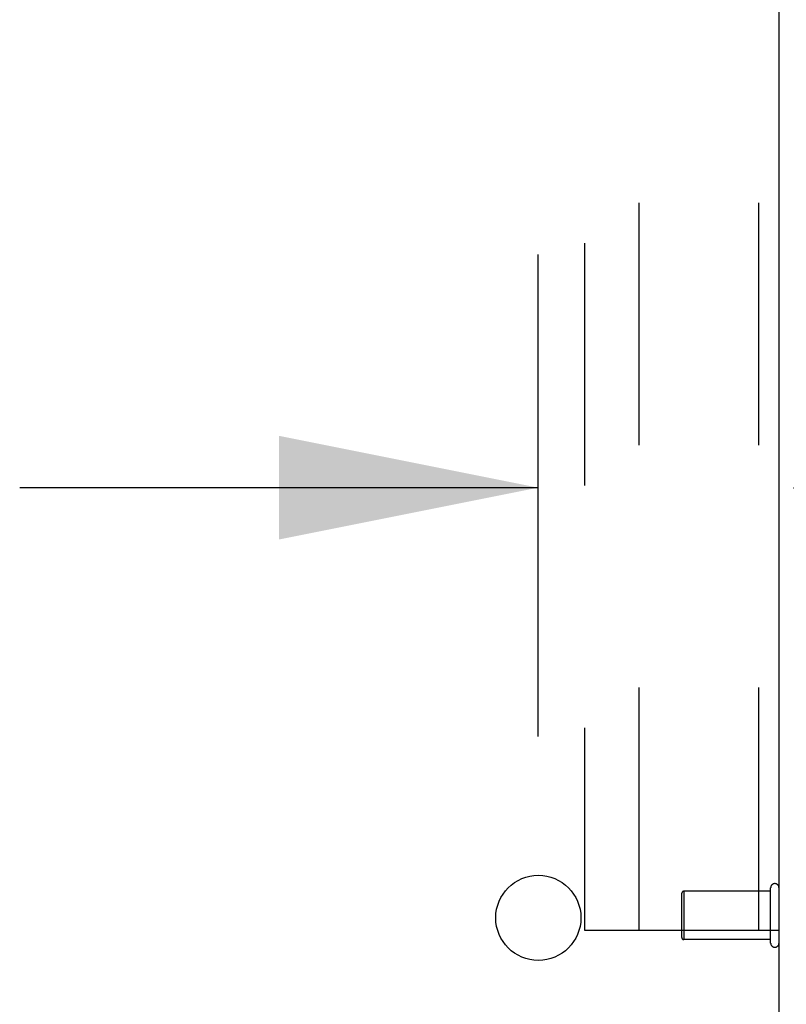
# Model space of a CAD drawing. Header units: inches. Extents: x 0 to 227, y 0 to 147.
# Tile 59 of 247: x 101.68 to 105.62, y 12.15 to 17.22. Entities that reach past the tile are written whole.
import ezdxf

# ---------------------------------------------------------------- set-up
doc = ezdxf.new("R2010")
doc.units = ezdxf.units.IN
doc.header["$LTSCALE"] = 12.466667
doc.header["$MEASUREMENT"] = 0
doc.linetypes.add('HIDDEN', pattern=[0.2, 0.1, -0.1])
doc.layers.get('0').update_dxf_attribs({"linetype": 'CONTINUOUS'})
for name, color, linetype in [('02___PRT_ALL_AXES', 7, 'CONTINUOUS'), ('DEFAULT_2', 8, 'HIDDEN'), ('DIMENSIONS', 7, 'CONTINUOUS')]:
    doc.layers.add(name, color=color, linetype=linetype)
doc.styles.get("Standard").update_dxf_attribs({"font": 'txt', "width": 0.8})
doc.dimstyles.new('DIMSTYLE_2', dxfattribs={"dimtxt": 1, "dimasz": 1.333333, "dimexe": 0.09, "dimexo": 0.07, "dimgap": 0.0375, "dimtad": 0, "dimtih": 1, "dimtoh": 1, "dimzin": 4, "dimdsep": 46, "dimtxsty": 'Standard', "dimblk": '_FILLED', "dimblk1": '_FILLED', "dimblk2": '_FILLED', "dimcen": 0.09, "dimadec": 0, "dimazin": 0, "dimtfac": 1, "dimtofl": 0, "dimtmove": 0, "dimatfit": 3, "dimldrblk": '_FILLED', "dimfxl": 0, "dimtolj": 1, "dimtzin": 4, "dimarcsym": 0})

# ---------------------------------------------------------------- blocks, each defined once
blk = doc.blocks.new('_FILLED')
at = {"color": 0, "linetype": 'ByBlock'}
blk.add_solid([(0, 0), (-1, 0.2), (-1, -0.2)], dxfattribs=at)
blk = doc.blocks.new('*D26')
at = {"layer": 'DIMENSIONS', "color": 2, "linetype": 'Continuous'}
for p, q in [((104.3478, 13.5315), (104.3478, 16.0107)), ((104.3478, 14.8107), (101.6811, 14.8107)), ((105.6603, 14.8107), (108.4903, 14.8107))]:
    blk.add_line(p, q, dxfattribs=at)
at = {"layer": 'DIMENSIONS', "color": 2, "linetype": 'Continuous', "xscale": 1.3333333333, "yscale": 1.3333333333, "zscale": 1.3333333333}
blk.add_blockref('_FILLED', (104.3478, 14.8107), dxfattribs=at)
at = {"layer": 'DIMENSIONS', "color": 2, "linetype": 'Continuous', "xscale": 1.3333333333, "yscale": 1.3333333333, "zscale": 1.3333333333, "rotation": 180}
blk.add_blockref('_FILLED', (105.6603, 14.8107), dxfattribs=at)
at = {"layer": 'DIMENSIONS', "color": 2, "linetype": 'Continuous', "insert": (108.9903, 15.3107), "char_height": 1, "width": 3.2, "attachment_point": 1, "line_spacing_factor": 0.9}
blk.add_mtext('1.31\\Ptyp.', dxfattribs=at)

msp = doc.modelspace()

# ---------------------------------------------------------------- linework, layer by layer
at = {"color": 7, "linetype": 'Continuous'}
msp.add_line((105.5853, 11.2831), (105.5853, 35.3486), dxfattribs=at)
at = {"layer": '02___PRT_ALL_AXES', "color": 8, "linetype": 'HIDDEN'}
for p, q in [((105.5423, 12.7347), (105.0953, 12.7347)), ((105.5423, 12.4867), (105.5423, 12.7347)), ((105.5423, 12.4867), (105.0953, 12.4867))]:
    msp.add_line(p, q, dxfattribs=at)
at = {"layer": '02___PRT_ALL_AXES', "color": 7, "linetype": 'Continuous'}
msp.add_circle((104.3478, 12.5982), 0.2188, dxfattribs=at)
at = {"layer": 'DEFAULT_2', "color": 8, "linetype": 'HIDDEN'}
for p, q in [((104.5853, 28.5357), (104.5853, 12.5357)), ((104.8665, 12.5357), (104.8665, 28.5357)), ((105.4813, 12.5357), (105.4813, 28.5357)), ((105.0853, 12.4967), (105.0853, 12.7247)), ((105.0953, 12.7347), (105.0953, 12.4867)), ((105.5423, 12.4687), (105.5423, 12.7527)), ((104.5853, 12.5357), (105.5853, 12.5357))]:
    msp.add_line(p, q, dxfattribs=at)
for centre, radius, start, end in [((105.5638, 12.7527), 0.0215, 360, 180), ((105.0953, 12.7247), 0.01, 90, 180), ((105.0953, 12.4967), 0.01, 180, 270), ((105.5638, 12.4687), 0.0215, 180, 0)]:
    msp.add_arc(centre, radius, start, end, dxfattribs=at)

# ---------------------------------------------------------------- dimensions: what is measured, and where the dimension line sits
at = {"layer": 'DIMENSIONS', "color": 2, "linetype": 'Continuous'}
dim = msp.add_linear_dim(base=(104.3478, 14.8107), p1=(105.6603, 29.6857), p2=(104.3478, 13.4615), angle=180, text='<>\\Ptyp.', dimstyle='DIMSTYLE_2', dxfattribs=at)
dim.commit()
dim.dimension.update_dxf_attribs({"geometry": '*D26', "text_midpoint": (110.5903, 14.0607), "dimtype": 160})

doc.saveas('drawing.dxf')
